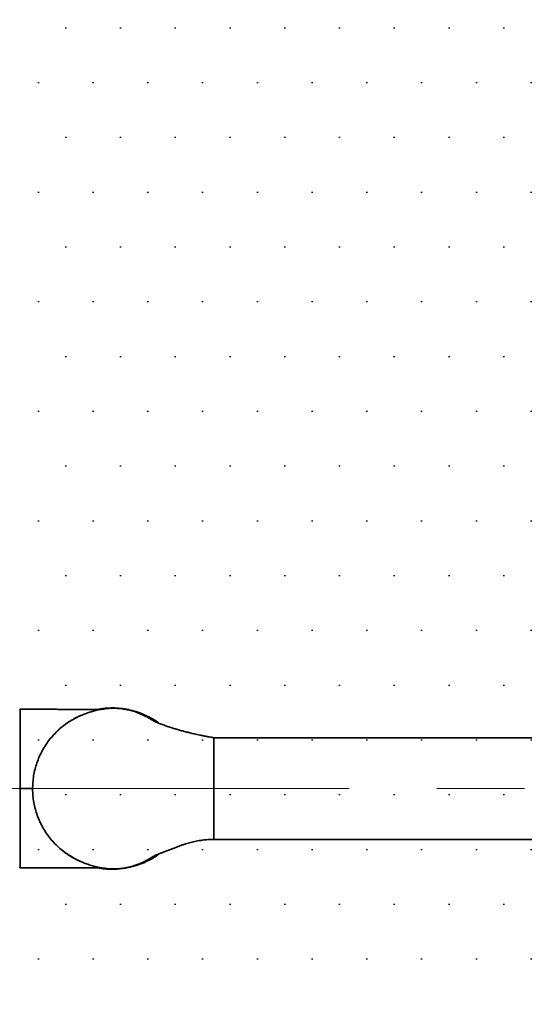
# Model space of a CAD drawing. Header units: millimetres. Extents: x 3 to 614, y 2 to 209.
# Tile 47 of 57: x 478 to 493, y 145 to 173. Entities that reach past the tile are written whole.
import ezdxf

# ---------------------------------------------------------------- set-up
doc = ezdxf.new("R2010")
doc.units = ezdxf.units.MM
doc.header["$PDSIZE"] = -1
doc.linetypes.add('CENTERX2', pattern=[20.32, 12.7, -2.54, 2.54, -2.54])
doc.layers.add('尺寸线', color=5, linetype='Continuous')
doc.styles.add('SLDTEXTSTYLE1', font='TXT', dxfattribs={"width": 0.7})
doc.dimstyles.new('SLDDIMSTYLE16', dxfattribs={"dimtxt": 3, "dimasz": 3, "dimexe": 0, "dimexo": 0.0625, "dimgap": 0.75, "dimtad": 0, "dimtih": 1, "dimtoh": 1, "dimdec": 3, "dimlfac": 40, "dimrnd": 1e-09, "dimzin": 12, "dimdsep": 46, "dimtxsty": 'SLDTEXTSTYLE1', "dimsah": 1, "dimcen": 0, "dimadec": 0, "dimazin": 3, "dimtfac": 1, "dimtdec": 3, "dimtofl": 0, "dimtmove": 0, "dimatfit": 3, "dimfxl": 1, "dimfrac": 2, "dimtolj": 1, "dimtzin": 12, "dimarcsym": 0})

# ---------------------------------------------------------------- blocks, each defined once
blk = doc.blocks.new('*D136')
at = {"layer": 'Defpoints', "color": 0, "transparency": 16777216}
for p in [(488.068, 180.306), (459.36, 150.982)]:
    blk.add_point(p, dxfattribs=at)
at = {"layer": '尺寸线', "color": 0, "lineweight": -2, "transparency": 16777216}
for p, q in [((501.818, 194.35), (490.167, 182.449)), ((504.818, 194.35), (501.818, 194.35))]:
    blk.add_line(p, q, dxfattribs=at)
at = {"layer": '尺寸线', "color": 0, "transparency": 16777216}
blk.add_solid([(489.81, 182.799), (490.524, 182.1), (488.068, 180.306)], dxfattribs=at)
at = {"layer": '尺寸线', "color": 0, "transparency": 16777216, "insert": (505.568, 195.85), "char_height": 3, "attachment_point": 1, "style": 'SLDTEXTSTYLE1'}
blk.add_mtext('\\A1;SR1641.5', dxfattribs=at)

msp = doc.modelspace()

# ---------------------------------------------------------------- hatches: boundary and pattern name
at = {"layer": '尺寸线'}
h = msp.add_hatch(dxfattribs=at)
h.set_pattern_fill('DOTS', color=256, style=0)
h.set_pattern_definition([(0, (316.5512, -0.007), (0.79375, 1.5875), [0, -1.5875])])
edge = h.paths.add_edge_path(flags=0)
edge.add_line((464.759597, 191.662628), (464.759597, 154.733047))
edge.add_arc((459.359597, 150.981964), 6.575, -34.7855843, 34.7855843, ccw=False)
edge.add_line((464.759597, 147.230881), (464.759597, 110.3013))
edge.add_arc((459.359597, 150.981964), 41.0375, 277.5613065, 442.4386935)

# ---------------------------------------------------------------- linework, layer by layer
at = {"color": 7, "linetype": 'Continuous', "lineweight": 35}
for p, q in [((477.947106, 153.280081), (477.947106, 153.280145)), ((480.28719, 153.276496), (480.293048, 153.277168)), ((478.772382, 152.36567), (478.800042, 152.401651)), ((498.109597, 152.456964), (483.559597, 152.456964)), ((483.559597, 152.456964), (483.559597, 149.506964)), ((478.674169, 152.221267), (478.691494, 152.251036)), ((478.474035, 151.835997), (478.47485, 151.835671)), ((477.934597, 150.981964), (477.946616, 150.981964)), ((478.47485, 150.128256), (478.474035, 150.12793)), ((483.559597, 149.506964), (498.109597, 149.506964)), ((479.245545, 149.130111), (479.225892, 149.144749)), ((480.408819, 148.673472), (480.287254, 148.687839))]:
    msp.add_line(p, q, dxfattribs=at)
at = {"color": 7, "linetype": 'Continuous', "lineweight": 35, "flags": 128}
for points in [[(480.162777, 153.275634), (480.221604, 153.28742), (480.411693, 153.31056), (480.411695, 153.31056), (480.411695, 153.31056)], [(479.696036, 148.871181), (479.59081, 148.919908), (479.475413, 148.981058)]]:
    msp.add_lwpolyline(points, dxfattribs=at)
at = {"color": 7, "linetype": 'Continuous', "lineweight": 35}
for centre, radius, start, end in [((477.947097, 153.269371), 0.0125, 91.4605049, 180.0441306), ((480.609597, 150.981964), 2.3, 112.821618, 120.8494327), ((480.609597, 150.981964), 2.295, 233.0146211, 241.2639156), ((477.947097, 148.694556), 0.0125, 179.9636043, 270.8845309)]:
    msp.add_arc(centre, radius, start, end, dxfattribs=at)
for points, knots in [([(477.947106, 153.280145), (477.947106, 153.280587), (477.947108, 153.282441), (477.947094, 153.269399), (477.947062, 153.240261), (477.947013, 153.193561), (477.946949, 153.131744), (477.946869, 153.054735), (477.946771, 152.961984), (477.946652, 152.854799), (477.946505, 152.735184), (477.946333, 152.603214), (477.946139, 152.458169), (477.945947, 152.302259), (477.945781, 152.138162), (477.945679, 151.965461), (477.945699, 151.783258), (477.945884, 151.580345), (477.946266, 151.358191), (477.946574, 151.153445), (477.946605, 151.027532), (477.946616, 150.981964)], [0, 0, 0, 0, 0.016677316, 0.069874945, 0.124609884, 0.179344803, 0.232675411, 0.286006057, 0.340882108, 0.395758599, 0.449190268, 0.50262167, 0.55760415, 0.612585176, 0.665966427, 0.719344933, 0.77446325, 0.829580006, 0.8955226, 0.96218935, 1, 1, 1, 1]), ([(480.289405, 153.276515), (480.272703, 153.276364), (480.230635, 153.275984), (480.163115, 153.275607), (480.081428, 153.275332), (479.967941, 153.275207), (479.825329, 153.275411), (479.679097, 153.27589), (479.557834, 153.276384), (479.4614, 153.276813), (479.372517, 153.277227), (479.292075, 153.277608), (479.21367, 153.277979), (479.135403, 153.278347), (479.048566, 153.278745), (478.951025, 153.279177), (478.835142, 153.279662), (478.699102, 153.280185), (478.540767, 153.28072), (478.35765, 153.281227), (478.157024, 153.281654), (478.017119, 153.281793), (477.947108, 153.281863)], [0, 0, 0, 0, 0.021416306, 0.053938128, 0.086576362, 0.126084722, 0.199327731, 0.269238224, 0.313365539, 0.354623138, 0.392734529, 0.427191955, 0.457641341, 0.493145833, 0.52742757, 0.568851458, 0.618063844, 0.675835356, 0.743073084, 0.820834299, 0.910341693, 1, 1, 1, 1]), ([(483.559597, 152.456964), (483.528473, 152.462169), (483.472931, 152.471457), (483.399891, 152.484587), (483.343869, 152.495026), (483.297156, 152.503991), (483.252058, 152.51287), (483.204062, 152.522575), (483.121995, 152.539633), (483.009331, 152.564329), (482.873493, 152.59638), (482.745343, 152.628468), (482.62488, 152.660517), (482.512432, 152.692413), (482.401393, 152.725411), (482.280814, 152.763327), (482.158079, 152.804534), (482.056779, 152.841224), (481.983506, 152.869509), (481.936047, 152.888712), (481.89768, 152.905046), (481.864808, 152.919746), (481.839363, 152.931786), (481.821376, 152.940867), (481.812799, 152.94559), (481.810074, 152.947185), (481.802441, 152.951913), (481.794658, 152.956968), (481.777959, 152.96759), (481.752396, 152.983688), (481.715561, 153.006304), (481.667506, 153.034557), (481.606889, 153.068034), (481.533742, 153.105285), (481.449026, 153.144247), (481.359968, 153.180429), (481.278815, 153.209168), (481.212435, 153.229885), (481.150938, 153.247145), (481.07643, 153.265526), (480.977743, 153.285168), (480.863606, 153.300959), (480.752121, 153.309207), (480.652445, 153.311015), (480.564455, 153.308456), (480.484196, 153.302816), (480.414114, 153.295394), (480.356451, 153.287616), (480.304718, 153.279471), (480.248807, 153.269444), (480.178769, 153.254934), (480.091889, 153.233847), (479.991521, 153.205115), (479.885726, 153.169637), (479.783285, 153.130511), (479.688493, 153.090189), (479.602188, 153.049731), (479.533983, 153.015345), (479.497886, 152.995048), (479.485011, 152.987808)], [0, 0, 0, 0, 0.018012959, 0.032144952, 0.042416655, 0.050627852, 0.05942044, 0.068813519, 0.078801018, 0.10775183, 0.135558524, 0.159769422, 0.18417795, 0.20931584, 0.234491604, 0.259511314, 0.290740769, 0.322863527, 0.339119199, 0.354628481, 0.369343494, 0.382957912, 0.400748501, 0.419138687, 0.438572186, 0.461090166, 0.483436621, 0.502244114, 0.51451086, 0.52620098, 0.538167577, 0.551036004, 0.565051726, 0.580847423, 0.598886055, 0.618245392, 0.635651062, 0.647978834, 0.657906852, 0.672070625, 0.691796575, 0.715499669, 0.738222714, 0.756376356, 0.773616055, 0.789978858, 0.804354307, 0.815787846, 0.824462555, 0.834816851, 0.848522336, 0.865639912, 0.88622605, 0.908504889, 0.929895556, 0.950440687, 0.970229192, 0.989380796, 1, 1, 1, 1]), ([(480.409614, 153.305578), (480.3336, 153.299182), (480.257403, 153.292771), (480.182622, 153.27579), (480.182443, 153.275749)], [0, 0, 0, 0, 0.997601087, 1, 1, 1, 1]), ([(480.706903, 153.309262), (480.683016, 153.31101), (480.584001, 153.318255), (480.484847, 153.311047), (480.409614, 153.305578)], [0, 0, 0, 0, 0.241248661, 1, 1, 1, 1]), ([(480.411695, 153.31056), (480.486095, 153.314813), (480.634894, 153.323319), (480.860461, 153.308833), (481.086349, 153.273612), (481.308746, 153.215482), (481.524116, 153.136513), (481.732105, 153.034212), (481.885091, 152.94544), (481.964673, 152.883233), (481.980435, 152.870912)], [0, 0, 0, 0, 0.136046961, 0.272094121, 0.412130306, 0.552161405, 0.688286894, 0.824402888, 0.965221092, 1, 1, 1, 1]), ([(481.958089, 152.879947), (481.949176, 152.886871), (481.877413, 152.942628), (481.731637, 153.026583), (481.523239, 153.130798), (481.306857, 153.208737), (481.149644, 153.254381), (481.064244, 153.267508), (481.05343, 153.269171)], [0, 0, 0, 0, 0.033161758, 0.267028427, 0.501015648, 0.734019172, 0.966317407, 1, 1, 1, 1]), ([(479.485729, 152.986575), (479.448864, 152.965791), (479.356141, 152.913514), (479.215578, 152.813157), (479.064599, 152.687923), (478.925535, 152.55017), (478.80003, 152.403196), (478.687327, 152.246899), (478.587201, 152.080132), (478.501597, 151.905745), (478.431725, 151.726714), (478.376846, 151.542786), (478.337297, 151.353085), (478.313915, 151.160114), (478.307091, 150.967082), (478.316465, 150.773479), (478.342622, 150.579492), (478.385379, 150.38815), (478.443826, 150.202671), (478.517624, 150.022412), (478.60737, 149.847396), (478.711557, 149.68091), (478.828144, 149.525583), (478.956911, 149.380665), (479.098663, 149.245619), (479.25123, 149.124307), (479.380794, 149.034651), (479.461101, 148.990914), (479.485849, 148.977435)], [0, 0, 0, 0, 0.026049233, 0.065520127, 0.106135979, 0.146751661, 0.18588813, 0.225024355, 0.265275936, 0.305527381, 0.344507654, 0.383487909, 0.423589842, 0.46369172, 0.503042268, 0.54239288, 0.582911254, 0.623429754, 0.662977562, 0.70252539, 0.743235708, 0.783946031, 0.823319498, 0.862693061, 0.903199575, 0.943706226, 0.982651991, 1, 1, 1, 1]), ([(477.946616, 150.981964), (477.946611, 150.952362), (477.946597, 150.863505), (477.946439, 150.715295), (477.946145, 150.538511), (477.945874, 150.36399), (477.945703, 150.191662), (477.945678, 150.022954), (477.945756, 149.860057), (477.945898, 149.705453), (477.946072, 149.558507), (477.946253, 149.419406), (477.94643, 149.287901), (477.946583, 149.166385), (477.946714, 149.054904), (477.94682, 148.955923), (477.946908, 148.870776), (477.946981, 148.801026), (477.947039, 148.746139), (477.947079, 148.707529), (477.947104, 148.685091), (477.947106, 148.68368), (477.947107, 148.683041)], [0, 0, 0, 0, 0.024500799, 0.073544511, 0.122839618, 0.172095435, 0.221348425, 0.272011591, 0.322677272, 0.372428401, 0.422181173, 0.473227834, 0.524275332, 0.576810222, 0.629345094, 0.683349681, 0.737353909, 0.790812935, 0.844271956, 0.899300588, 0.954329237, 1, 1, 1, 1]), ([(478.309597, 150.981964), (478.308959, 150.981964), (478.307672, 150.981964), (478.296804, 150.981964), (478.280611, 150.981964), (478.24976, 150.981964), (478.198564, 150.981964), (478.125565, 150.981964), (478.039783, 150.981964), (477.978727, 150.981964), (477.946616, 150.981964)], [0, 0, 0, 0, 0.046682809, 0.093985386, 0.146765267, 0.207764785, 0.357773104, 0.54438824, 0.760384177, 1, 1, 1, 1]), ([(479.485083, 148.976064), (479.497534, 148.969061), (479.532717, 148.949273), (479.599184, 148.915687), (479.683434, 148.876033), (479.786822, 148.831768), (479.910033, 148.78511), (480.043892, 148.742676), (480.15886, 148.713273), (480.245517, 148.695043), (480.309239, 148.683649), (480.369028, 148.674438), (480.4375, 148.665714), (480.520195, 148.658069), (480.614907, 148.653355), (480.716977, 148.653394), (480.825701, 148.659496), (480.935436, 148.67218), (481.036364, 148.689852), (481.114822, 148.707601), (481.17049, 148.722198), (481.214444, 148.734766), (481.262727, 148.749698), (481.327807, 148.771807), (481.407642, 148.802312), (481.493088, 148.839404), (481.571242, 148.877336), (481.636893, 148.912177), (481.690437, 148.942683), (481.732088, 148.967701), (481.763047, 148.986942), (481.783744, 149.000035), (481.79272, 149.005792), (481.798953, 149.009856), (481.80813, 149.015481), (481.814079, 149.018905), (481.822028, 149.023297), (481.835438, 149.030306), (481.857252, 149.041042), (481.886018, 149.054275), (481.929229, 149.07242), (481.983021, 149.093607), (482.059017, 149.122301), (482.152035, 149.157795), (482.254718, 149.198421), (482.358998, 149.239636), (482.460194, 149.278683), (482.553519, 149.313513), (482.647197, 149.346502), (482.736897, 149.375556), (482.819893, 149.399988), (482.896312, 149.420804), (482.971499, 149.439514), (483.051749, 149.457276), (483.143828, 149.474778), (483.257215, 149.491704), (483.398515, 149.505695), (483.502766, 149.506516), (483.559597, 149.506964)], [0, 0, 0, 0, 0.010284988, 0.029060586, 0.048447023, 0.068559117, 0.096641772, 0.125398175, 0.149182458, 0.164902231, 0.176403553, 0.186484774, 0.200225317, 0.217465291, 0.236340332, 0.256307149, 0.277176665, 0.299445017, 0.319882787, 0.335925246, 0.345450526, 0.352738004, 0.3620116, 0.374293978, 0.391954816, 0.410800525, 0.42734663, 0.441930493, 0.455088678, 0.467273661, 0.478531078, 0.489622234, 0.503003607, 0.519459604, 0.539040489, 0.558000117, 0.57544279, 0.591034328, 0.607050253, 0.632501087, 0.645183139, 0.659370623, 0.680716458, 0.703514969, 0.727646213, 0.751947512, 0.775679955, 0.799096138, 0.820723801, 0.839781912, 0.856389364, 0.870672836, 0.88566631, 0.901418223, 0.918581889, 0.940436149, 0.967529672, 1, 1, 1, 1]), ([(481.97993, 149.092221), (481.966561, 149.081757), (481.891566, 149.023061), (481.741545, 148.934992), (481.531608, 148.830277), (481.380167, 148.774534), (481.284438, 148.744701), (481.194665, 148.718133), (481.057017, 148.685856), (480.88377, 148.659398), (480.727327, 148.646319), (480.569711, 148.643042), (480.464367, 148.649926), (480.411695, 148.653368)], [0, 0, 0, 0, 0.029524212, 0.165617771, 0.3065707, 0.447534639, 0.455597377, 0.487849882, 0.616957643, 0.712058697, 0.80716033, 0.90358028, 1, 1, 1, 1]), ([(481.13612, 148.713403), (481.151482, 148.716288), (481.251776, 148.735126), (481.432682, 148.797204), (481.673767, 148.904659), (481.847986, 149.000921), (481.936056, 149.06886), (481.952234, 149.08134)], [0, 0, 0, 0, 0.052985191, 0.345925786, 0.639467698, 0.933774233, 1, 1, 1, 1]), ([(477.947108, 148.682064), (478.013928, 148.68213), (478.148102, 148.682262), (478.341184, 148.682662), (478.51875, 148.683141), (478.673401, 148.683652), (478.807352, 148.684155), (478.922523, 148.684629), (479.020559, 148.685057), (479.109332, 148.68546), (479.188227, 148.685828), (479.264373, 148.686188), (479.338871, 148.686542), (479.420423, 148.686925), (479.509219, 148.68733), (479.604488, 148.68774), (479.705395, 148.688126), (479.810972, 148.688451), (479.919884, 148.688661), (480.02616, 148.688687), (480.121737, 148.688491), (480.195675, 148.688153), (480.248973, 148.687777), (480.277109, 148.687546), (480.289416, 148.687419), (480.289612, 148.687417)], [0, 0, 0, 0, 0.0855624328, 0.1718091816, 0.2472400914, 0.3129365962, 0.3698407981, 0.418767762, 0.4604166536, 0.495380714, 0.5324453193, 0.5614457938, 0.5928893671, 0.6278412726, 0.6658741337, 0.7065922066, 0.7498337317, 0.7950900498, 0.8417912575, 0.8893182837, 0.9311979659, 0.9642712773, 0.9839718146, 0.9997448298, 1, 1, 1, 1]), ([(480.411694, 148.653368), (480.411694, 148.653368), (480.336293, 148.659788), (480.250752, 148.666279), (480.167162, 148.686045), (480.157651, 148.688294)], [0, 0, 0, 0, 0.000005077, 0.886213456, 1, 1, 1, 1]), ([(480.177795, 148.688199), (480.18003, 148.68768), (480.256274, 148.670006), (480.334084, 148.664092), (480.409614, 148.65835)], [0, 0, 0, 0, 0.029317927, 1, 1, 1, 1]), ([(480.409614, 148.65835), (480.495728, 148.651758), (480.595369, 148.644131), (480.694674, 148.653105), (480.708156, 148.654323)], [0, 0, 0, 0, 0.864240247, 1, 1, 1, 1])]:
    msp.add_open_spline(points, degree=3, knots=knots, dxfattribs=at)
for points in [[(480.409614, 153.305578), (480.409609, 153.306214), (480.409599, 153.307487), (480.410046, 153.309108), (480.410761, 153.31027), (480.411383, 153.310463), (480.411695, 153.31056)], [(480.411694, 148.653368), (480.411383, 148.653464), (480.410761, 148.653658), (480.410045, 148.65482), (480.409599, 148.65644), (480.409609, 148.657714), (480.409614, 148.65835)]]:
    msp.add_open_spline(points, degree=3, dxfattribs=at)
at = {"layer": '尺寸线', "linetype": 'CENTERX2', "lineweight": 18}
msp.add_line((454.471361, 150.981964), (507.149491, 150.981964), dxfattribs=at)
at = {"layer": '尺寸线'}
msp.add_arc((459.359597, 150.981964), 41.0375, 277.5613065, 82.4386935, dxfattribs=at)

# ---------------------------------------------------------------- dimensions: what is measured, and where the dimension line sits
dim = msp.add_radius_dim(center=(459.359597, 150.981964), mpoint=(488.068367, 180.305725), text='S<>', dimstyle='SLDDIMSTYLE16', dxfattribs=at)
dim.commit()
dim.dimension.update_dxf_attribs({"geometry": '*D136', "text_midpoint": (512.217899, 194.349797), "dimtype": 164})

doc.saveas('drawing.dxf')
